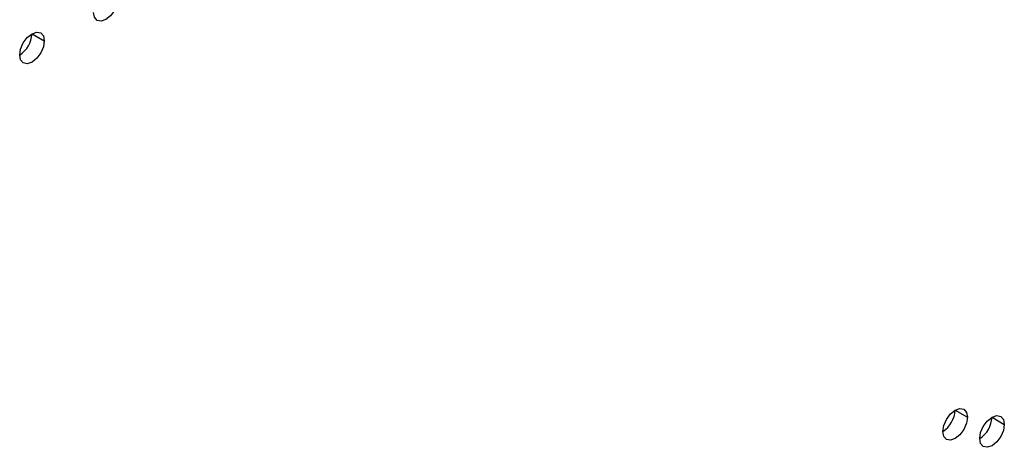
# Model space of a CAD drawing. Header units: millimetres. Extents: x 0 to 1118, y 0 to 864.
# Tile 188 of 256: x 940.27 to 947.34, y 677.6 to 680.67. Entities that reach past the tile are written whole.
import ezdxf

# ---------------------------------------------------------------- set-up
doc = ezdxf.new("R2010")
doc.units = ezdxf.units.MM

msp = doc.modelspace()

# ---------------------------------------------------------------- linework, layer by layer
at = {"color": 7, "linetype": 'Continuous', "lineweight": 25}
for p, q in [((940.3614, 680.5726), (940.4498, 680.5215)), ((946.9905, 677.8671), (947.0789, 677.8161)), ((947.2557, 677.8161), (947.3441, 677.7651))]:
    msp.add_line(p, q, dxfattribs=at)
at = {"color": 7, "linetype": 'Continuous', "lineweight": 25, "flags": 128}
for points in [[(940.9801, 680.8277), (940.9734, 680.7847), (940.9542, 680.7406), (940.9256, 680.7019), (940.8917, 680.6746), (940.8579, 680.6628), (940.8292, 680.6684), (940.8101, 680.6905), (940.8033, 680.7256)], [(940.273, 680.4195), (940.2797, 680.4624), (940.2989, 680.5066), (940.3276, 680.5453), (940.3614, 680.5726), (940.3952, 680.5843), (940.4239, 680.5788), (940.4431, 680.5567), (940.4498, 680.5215)], [(940.4498, 680.5215), (940.4431, 680.4786), (940.4239, 680.4344), (940.3952, 680.3957), (940.3614, 680.3684), (940.3276, 680.3567), (940.2989, 680.3623), (940.2797, 680.3843), (940.273, 680.4195)], [(946.9021, 677.7141), (946.9089, 677.757), (946.928, 677.8012), (946.9567, 677.8399), (946.9905, 677.8672), (947.0243, 677.8789), (947.053, 677.8733), (947.0722, 677.8513), (947.0789, 677.8161)], [(947.0789, 677.8161), (947.0722, 677.7732), (947.053, 677.729), (947.0243, 677.6903), (946.9905, 677.663), (946.9567, 677.6513), (946.928, 677.6568), (946.9089, 677.6789), (946.9021, 677.7141)], [(947.1673, 677.663), (947.174, 677.706), (947.1932, 677.7501), (947.2219, 677.7888), (947.2557, 677.8161), (947.2895, 677.8279), (947.3182, 677.8223), (947.3373, 677.8002), (947.3441, 677.7651)], [(947.3441, 677.7651), (947.3373, 677.7221), (947.3182, 677.6779), (947.2895, 677.6393), (947.2557, 677.612), (947.2219, 677.6002), (947.1932, 677.6058), (947.174, 677.6278), (947.1673, 677.663)]]:
    msp.add_lwpolyline(points, dxfattribs=at)
at = {"color": 7, "linetype": 'Continuous', "lineweight": 25}
for centre in [(940.1695, 680.5813), (946.7986, 677.8759), (947.0638, 677.8248)]:
    msp.add_arc(centre, 0.1921, 302.60548, 357.39452, dxfattribs=at)

doc.saveas('drawing.dxf')
